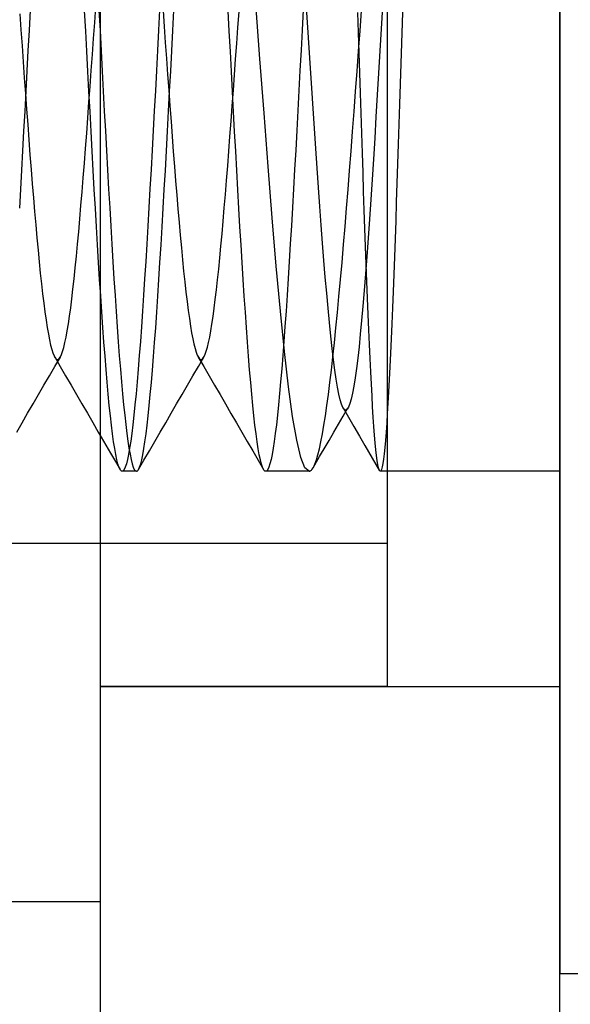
# Model space of a CAD drawing. Header units: millimetres. Extents: x -1 to 50, y 0 to 191.
# Tile 101 of 146: x 7.72 to 9.64, y 177.14 to 180.57. Entities that reach past the tile are written whole.
import ezdxf

# ---------------------------------------------------------------- set-up
doc = ezdxf.new("R2010")
doc.units = ezdxf.units.MM
doc.layers.add('MAIN-2', color=7, linetype='Continuous')

msp = doc.modelspace()

# ---------------------------------------------------------------- linework, layer by layer
at = {"layer": 'MAIN-2'}
for p, q in [((8, 2.2), (8, 185)), ((9.6, 2.2), (9.6, 185)), ((9.6, 183.75), (9.6, 177.25)), ((8, 177.5), (8, 183.5)), ((9, 178.25), (9, 182.75)), ((7.7519, 180.5357), (7.7556, 180.606)), ((7.9795, 180.5632), (7.9835, 180.6186)), ((8.2057, 180.6067), (8.202, 180.5364)), ((8.5552, 180.4373), (8.541, 180.6282)), ((8.7057, 180.6072), (8.702, 180.5369)), ((8.7219, 180.5459), (8.7173, 180.6158)), ((8.9818, 180.6184), (8.9774, 180.5412)), ((9.0526, 180.6335), (9.0504, 180.5625)), ((7.7182, 180.5941), (7.7223, 180.538)), ((7.9483, 180.5335), (7.9445, 180.6038)), ((7.9944, 180.6054), (7.9981, 180.535)), ((8.2175, 180.6044), (8.2215, 180.549)), ((8.2518, 180.5351), (8.2556, 180.6054)), ((8.4483, 180.5332), (8.4445, 180.6035)), ((8.4783, 180.5457), (8.4822, 180.6006)), ((8.8986, 180.5281), (8.8964, 180.5983)), ((8.9041, 180.534), (8.9093, 180.6041)), ((7.7223, 180.538), (7.7263, 180.4818)), ((7.9755, 180.5075), (7.9795, 180.5632)), ((8.2215, 180.549), (8.2255, 180.4935)), ((8.4743, 180.4908), (8.4783, 180.5457)), ((8.7266, 180.4754), (8.7219, 180.5459)), ((8.9774, 180.5412), (8.9729, 180.4642)), ((9.0504, 180.5625), (9.0482, 180.4915)), ((7.7481, 180.4653), (7.7519, 180.5357)), ((7.952, 180.4632), (7.9483, 180.5335)), ((7.9715, 180.4518), (7.9755, 180.5075)), ((7.9981, 180.535), (8.0018, 180.4646)), ((8.202, 180.5364), (8.1982, 180.4661)), ((8.2481, 180.4647), (8.2518, 180.5351)), ((8.452, 180.4628), (8.4483, 180.5332)), ((8.702, 180.5369), (8.6983, 180.4665)), ((8.9008, 180.4578), (8.8986, 180.5281)), ((8.8989, 180.4639), (8.9041, 180.534)), ((7.7263, 180.4818), (7.7303, 180.4258)), ((8.2255, 180.4935), (8.2294, 180.4379)), ((8.4704, 180.436), (8.4743, 180.4908)), ((8.7313, 180.4047), (8.7266, 180.4754)), ((9.0482, 180.4915), (9.0459, 180.4206)), ((7.7444, 180.3949), (7.7481, 180.4653)), ((7.9557, 180.3929), (7.952, 180.4632)), ((7.9675, 180.3961), (7.9715, 180.4518)), ((8.0018, 180.4646), (8.0056, 180.3943)), ((8.1982, 180.4661), (8.1945, 180.3958)), ((8.2294, 180.4379), (8.2334, 180.3825)), ((8.2443, 180.3943), (8.2481, 180.4647)), ((8.4557, 180.3925), (8.452, 180.4628)), ((8.4665, 180.3814), (8.4704, 180.436)), ((8.5694, 180.2474), (8.5552, 180.4373)), ((8.6983, 180.4665), (8.6945, 180.3962)), ((8.8936, 180.3937), (8.8989, 180.4639)), ((8.9031, 180.3875), (8.9008, 180.4578)), ((8.9729, 180.4642), (8.9685, 180.3874)), ((7.7303, 180.4258), (7.7343, 180.3703)), ((8.736, 180.3341), (8.7313, 180.4047)), ((9.0459, 180.4206), (9.0437, 180.3497)), ((7.7343, 180.3703), (7.7383, 180.3153)), ((7.7406, 180.3247), (7.7444, 180.3949)), ((7.9595, 180.3228), (7.9557, 180.3929)), ((7.9635, 180.3407), (7.9675, 180.3961)), ((8.0056, 180.3943), (8.0093, 180.3243)), ((8.1945, 180.3958), (8.1908, 180.3257)), ((8.2334, 180.3825), (8.2374, 180.3275)), ((8.2406, 180.3241), (8.2443, 180.3943)), ((8.4595, 180.3224), (8.4557, 180.3925)), ((8.4625, 180.3271), (8.4665, 180.3814)), ((8.6945, 180.3962), (8.6908, 180.3261)), ((8.8884, 180.3235), (8.8936, 180.3937)), ((8.9053, 180.3172), (8.9031, 180.3875)), ((8.9685, 180.3874), (8.964, 180.311)), ((7.9595, 180.2858), (7.9635, 180.3407)), ((8.7407, 180.2637), (8.736, 180.3341)), ((9.0437, 180.3497), (9.0414, 180.2791)), ((7.7369, 180.2548), (7.7406, 180.3247)), ((7.7383, 180.3153), (7.7422, 180.2611)), ((7.9632, 180.2532), (7.9595, 180.3228)), ((8.0093, 180.3243), (8.013, 180.2546)), ((8.1908, 180.3257), (8.187, 180.256)), ((8.2369, 180.2542), (8.2406, 180.3241)), ((8.2374, 180.3275), (8.2414, 180.273)), ((8.4586, 180.2731), (8.4625, 180.3271)), ((8.4632, 180.2527), (8.4595, 180.3224)), ((8.6908, 180.3261), (8.6871, 180.2565)), ((8.8831, 180.2535), (8.8884, 180.3235)), ((8.9075, 180.247), (8.9053, 180.3172)), ((8.964, 180.311), (8.9594, 180.2353)), ((7.9556, 180.2314), (7.9595, 180.2858)), ((8.2414, 180.273), (8.2454, 180.2191)), ((8.4547, 180.2196), (8.4586, 180.2731)), ((8.7453, 180.1937), (8.7407, 180.2637)), ((9.0414, 180.2791), (9.0392, 180.2088)), ((7.7331, 180.1854), (7.7369, 180.2548)), ((7.7422, 180.2611), (7.7462, 180.2076)), ((7.9516, 180.1777), (7.9556, 180.2314)), ((7.9669, 180.184), (7.9632, 180.2532)), ((8.013, 180.2546), (8.0168, 180.1856)), ((8.187, 180.256), (8.1833, 180.1869)), ((8.2331, 180.1848), (8.2369, 180.2542)), ((8.4669, 180.1836), (8.4632, 180.2527)), ((8.5837, 180.0616), (8.5694, 180.2474)), ((8.6871, 180.2565), (8.6833, 180.1873)), ((8.8778, 180.184), (8.8831, 180.2535)), ((8.9098, 180.1775), (8.9075, 180.247)), ((8.9594, 180.2353), (8.9549, 180.1607)), ((7.7462, 180.2076), (7.7502, 180.1548)), ((8.2454, 180.2191), (8.2493, 180.1659)), ((8.4508, 180.1668), (8.4547, 180.2196)), ((9.0392, 180.2088), (9.0369, 180.1393)), ((7.7294, 180.1168), (7.7331, 180.1854)), ((7.9476, 180.1249), (7.9516, 180.1777)), ((7.9707, 180.1156), (7.9669, 180.184)), ((8.0168, 180.1856), (8.0205, 180.1172)), ((8.1833, 180.1869), (8.1796, 180.1184)), ((8.2294, 180.1161), (8.2331, 180.1848)), ((8.2493, 180.1659), (8.2533, 180.1135)), ((8.4468, 180.1147), (8.4508, 180.1668)), ((8.4707, 180.1151), (8.4669, 180.1836)), ((8.6833, 180.1873), (8.6796, 180.1188)), ((8.75, 180.1244), (8.7453, 180.1937)), ((8.8726, 180.1154), (8.8778, 180.184)), ((8.912, 180.1088), (8.9098, 180.1775)), ((8.9549, 180.1607), (8.9504, 180.0877)), ((7.7502, 180.1548), (7.7541, 180.1028)), ((9.0369, 180.1393), (9.0347, 180.0709)), ((7.7257, 180.049), (7.7294, 180.1168)), ((7.7541, 180.1028), (7.7581, 180.0516)), ((7.9436, 180.0732), (7.9476, 180.1249)), ((7.9744, 180.048), (7.9707, 180.1156)), ((8.0205, 180.1172), (8.0242, 180.0497)), ((8.1796, 180.1184), (8.1758, 180.0508)), ((8.2256, 180.0483), (8.2294, 180.1161)), ((8.2533, 180.1135), (8.2573, 180.062)), ((8.4429, 180.0636), (8.4468, 180.1147)), ((8.4744, 180.0475), (8.4707, 180.1151)), ((8.6796, 180.1188), (8.6759, 180.0512)), ((8.7547, 180.0558), (8.75, 180.1244)), ((8.8674, 180.0479), (8.8726, 180.1154)), ((8.9142, 180.0413), (8.912, 180.1088)), ((7.9396, 180.0226), (7.9436, 180.0732)), ((8.2573, 180.062), (8.2612, 180.0115)), ((8.4389, 180.0136), (8.4429, 180.0636)), ((8.5979, 179.8829), (8.5837, 180.0616)), ((8.9504, 180.0877), (8.9459, 180.0164)), ((9.0347, 180.0709), (9.0324, 180.0037)), ((7.7219, 179.9823), (7.7257, 180.049)), ((7.7581, 180.0516), (7.7621, 180.0014)), ((7.9781, 179.9814), (7.9744, 180.048)), ((8.0242, 180.0497), (8.0279, 179.9832)), ((8.1758, 180.0508), (8.1721, 179.9842)), ((8.2219, 179.9816), (8.2256, 180.0483)), ((8.4782, 179.9809), (8.4744, 180.0475)), ((8.6759, 180.0512), (8.6721, 179.9845)), ((8.7594, 179.9882), (8.7547, 180.0558)), ((8.8621, 179.9816), (8.8674, 180.0479)), ((8.9164, 179.975), (8.9142, 180.0413)), ((7.7621, 180.0014), (7.766, 179.9523)), ((7.9357, 179.9734), (7.9396, 180.0226)), ((8.2612, 180.0115), (8.2652, 179.9622)), ((8.435, 179.9648), (8.4389, 180.0136)), ((8.9459, 180.0164), (8.9414, 179.9467)), ((9.0324, 180.0037), (9.0302, 179.9378)), ((7.7182, 179.9168), (7.7219, 179.9823)), ((7.9317, 179.9255), (7.9357, 179.9734)), ((7.9819, 179.9159), (7.9781, 179.9814)), ((8.0279, 179.9832), (8.0317, 179.9178)), ((8.1721, 179.9842), (8.1684, 179.9187)), ((8.2181, 179.9161), (8.2219, 179.9816)), ((8.2652, 179.9622), (8.2692, 179.9141)), ((8.431, 179.9174), (8.435, 179.9648)), ((8.4819, 179.9155), (8.4782, 179.9809)), ((8.6721, 179.9845), (8.6684, 179.919)), ((8.7641, 179.9219), (8.7594, 179.9882)), ((8.8569, 179.9165), (8.8621, 179.9816)), ((8.9187, 179.9099), (8.9164, 179.975)), ((7.766, 179.9523), (7.77, 179.9046)), ((7.9278, 179.8791), (7.9317, 179.9255)), ((8.7688, 179.8573), (8.7641, 179.9219)), ((8.9414, 179.9467), (8.9368, 179.8787)), ((9.0302, 179.9378), (9.028, 179.873)), ((7.77, 179.9046), (7.774, 179.8583)), ((7.9856, 179.8518), (7.9819, 179.9159)), ((8.0317, 179.9178), (8.0354, 179.8536)), ((8.1684, 179.9187), (8.1646, 179.8545)), ((8.2144, 179.8518), (8.2181, 179.9161)), ((8.2692, 179.9141), (8.2733, 179.8673)), ((8.4271, 179.8714), (8.431, 179.9174)), ((8.4856, 179.8513), (8.4819, 179.9155)), ((8.6684, 179.919), (8.6646, 179.8548)), ((8.8517, 179.8525), (8.8569, 179.9165)), ((8.9209, 179.8459), (8.9187, 179.9099)), ((7.774, 179.8583), (7.778, 179.8136)), ((7.9238, 179.8341), (7.9278, 179.8791)), ((7.9893, 179.789), (7.9856, 179.8518)), ((8.0354, 179.8536), (8.0391, 179.7909)), ((8.1646, 179.8545), (8.1609, 179.7917)), ((8.2107, 179.7889), (8.2144, 179.8518)), ((8.2733, 179.8673), (8.2773, 179.8221)), ((8.4232, 179.8269), (8.4271, 179.8714)), ((8.4894, 179.7886), (8.4856, 179.8513)), ((8.6121, 179.7142), (8.5979, 179.8829)), ((8.6646, 179.8548), (8.6609, 179.792)), ((8.7735, 179.7948), (8.7688, 179.8573)), ((8.8464, 179.7896), (8.8517, 179.8525)), ((8.9368, 179.8787), (8.9322, 179.8125)), ((9.028, 179.873), (9.0258, 179.8093)), ((7.9199, 179.7907), (7.9238, 179.8341)), ((8.2773, 179.8221), (8.2813, 179.7785)), ((8.4192, 179.7841), (8.4232, 179.8269)), ((8.9231, 179.783), (8.9209, 179.8459)), ((7.778, 179.8136), (7.782, 179.7706)), ((7.9159, 179.749), (7.9199, 179.7907)), ((7.9931, 179.7279), (7.9893, 179.789)), ((8.0391, 179.7909), (8.0429, 179.7297)), ((8.1609, 179.7917), (8.1572, 179.7305)), ((8.2069, 179.7276), (8.2107, 179.7889)), ((8.4153, 179.7431), (8.4192, 179.7841)), ((8.4931, 179.7274), (8.4894, 179.7886)), ((8.6609, 179.792), (8.6572, 179.7308)), ((8.7782, 179.7345), (8.7735, 179.7948)), ((8.8411, 179.7279), (8.8464, 179.7896)), ((8.9254, 179.7213), (8.9231, 179.783)), ((8.9322, 179.8125), (8.9276, 179.7487)), ((9.0258, 179.8093), (9.0235, 179.7468)), ((7.782, 179.7706), (7.786, 179.7295)), ((7.9119, 179.709), (7.9159, 179.749)), ((8.2813, 179.7785), (8.2853, 179.7369)), ((8.9276, 179.7487), (8.923, 179.6877)), ((7.786, 179.7295), (7.79, 179.6903)), ((7.9968, 179.6684), (7.9931, 179.7279)), ((8.0429, 179.7297), (8.0466, 179.6701)), ((8.1572, 179.7305), (8.1534, 179.6709)), ((8.2032, 179.6678), (8.2069, 179.7276)), ((8.2853, 179.7369), (8.2893, 179.6972)), ((8.4114, 179.704), (8.4153, 179.7431)), ((8.4968, 179.668), (8.4931, 179.7274)), ((8.6264, 179.5582), (8.6121, 179.7142)), ((8.6572, 179.7308), (8.6534, 179.6712)), ((8.7829, 179.6767), (8.7782, 179.7345)), ((8.8358, 179.6678), (8.8411, 179.7279)), ((8.9276, 179.6611), (8.9254, 179.7213)), ((9.0235, 179.7468), (9.0212, 179.6858)), ((7.79, 179.6903), (7.794, 179.6531)), ((7.9079, 179.671), (7.9119, 179.709)), ((8.2893, 179.6972), (8.2933, 179.6597)), ((8.4075, 179.6668), (8.4114, 179.704)), ((8.923, 179.6877), (8.9184, 179.63)), ((9.0212, 179.6858), (9.019, 179.6265)), ((7.794, 179.6531), (7.798, 179.6182)), ((7.9039, 179.635), (7.9079, 179.671)), ((8.0005, 179.6108), (7.9968, 179.6684)), ((8.0466, 179.6701), (8.0503, 179.6124)), ((8.1534, 179.6709), (8.1497, 179.6132)), ((8.1994, 179.6099), (8.2032, 179.6678)), ((8.2933, 179.6597), (8.2973, 179.6244)), ((8.4035, 179.6317), (8.4075, 179.6668)), ((8.5006, 179.6103), (8.4968, 179.668)), ((8.6534, 179.6712), (8.6497, 179.6135)), ((8.7876, 179.6211), (8.7829, 179.6767)), ((8.8305, 179.6095), (8.8358, 179.6678)), ((8.9299, 179.6029), (8.9276, 179.6611)), ((7.798, 179.6182), (7.802, 179.5854)), ((7.8999, 179.6011), (7.9039, 179.635)), ((8.0503, 179.6124), (8.0541, 179.5566)), ((8.1497, 179.6132), (8.146, 179.5575)), ((8.2973, 179.6244), (8.3013, 179.5912)), ((8.3996, 179.5987), (8.4035, 179.6317)), ((8.6497, 179.6135), (8.646, 179.5577)), ((8.7923, 179.5682), (8.7876, 179.6211)), ((8.9184, 179.63), (8.9139, 179.5758)), ((9.019, 179.6265), (9.0167, 179.5692)), ((7.802, 179.5854), (7.806, 179.5551)), ((7.8959, 179.5695), (7.8999, 179.6011)), ((8.0043, 179.5551), (8.0005, 179.6108)), ((8.1956, 179.5539), (8.1994, 179.6099)), ((8.3013, 179.5912), (8.3053, 179.5603)), ((8.3957, 179.5679), (8.3996, 179.5987)), ((8.5043, 179.5546), (8.5006, 179.6103)), ((8.8252, 179.5533), (8.8305, 179.6095)), ((8.9321, 179.5468), (8.9299, 179.6029)), ((7.806, 179.5551), (7.81, 179.527)), ((7.8919, 179.5403), (7.8959, 179.5695)), ((8.008, 179.5015), (8.0043, 179.5551)), ((8.0541, 179.5566), (8.0578, 179.5028)), ((8.146, 179.5575), (8.1422, 179.5038)), ((8.1919, 179.5001), (8.1956, 179.5539)), ((8.3053, 179.5603), (8.3093, 179.5318)), ((8.3918, 179.5394), (8.3957, 179.5679)), ((8.508, 179.501), (8.5043, 179.5546)), ((8.6406, 179.4174), (8.6264, 179.5582)), ((8.646, 179.5577), (8.6422, 179.504)), ((8.7971, 179.5181), (8.7923, 179.5682)), ((8.82, 179.4995), (8.8252, 179.5533)), ((8.9139, 179.5758), (8.9093, 179.5251)), ((8.9344, 179.493), (8.9321, 179.5468)), ((9.0167, 179.5692), (9.0144, 179.5142)), ((7.81, 179.527), (7.814, 179.5014)), ((7.8839, 179.4892), (7.8879, 179.5135)), ((7.8879, 179.5135), (7.8919, 179.5403)), ((8.3093, 179.5318), (8.3133, 179.5058)), ((8.3839, 179.4892), (8.3879, 179.5131)), ((8.3879, 179.5131), (8.3918, 179.5394)), ((8.8018, 179.4713), (8.7971, 179.5181)), ((8.9093, 179.5251), (8.9048, 179.4778)), ((9.0144, 179.5142), (9.0122, 179.4615)), ((7.814, 179.5014), (7.818, 179.4783)), ((7.818, 179.4783), (7.822, 179.4578)), ((7.8799, 179.4674), (7.8839, 179.4892)), ((8.0117, 179.4501), (8.008, 179.5015)), ((8.0578, 179.5028), (8.0616, 179.4513)), ((8.1422, 179.5038), (8.1385, 179.4523)), ((8.1881, 179.4485), (8.1919, 179.5001)), ((8.3133, 179.5058), (8.3172, 179.4824)), ((8.3172, 179.4824), (8.3212, 179.4616)), ((8.38, 179.4678), (8.3839, 179.4892)), ((8.5118, 179.4497), (8.508, 179.501)), ((8.6422, 179.504), (8.6385, 179.4524)), ((8.8147, 179.448), (8.82, 179.4995)), ((8.9048, 179.4778), (8.9002, 179.4341)), ((8.9366, 179.4417), (8.9344, 179.493)), ((7.822, 179.4578), (7.826, 179.4399)), ((7.826, 179.4399), (7.83, 179.4247)), ((7.8719, 179.4317), (7.8759, 179.4482)), ((7.8759, 179.4482), (7.8799, 179.4674)), ((8.0155, 179.401), (8.0117, 179.4501)), ((8.0616, 179.4513), (8.0653, 179.4021)), ((8.1385, 179.4523), (8.1348, 179.4031)), ((8.1844, 179.3994), (8.1881, 179.4485)), ((8.3212, 179.4616), (8.3251, 179.4436)), ((8.3251, 179.4436), (8.329, 179.4281)), ((8.3722, 179.4326), (8.3761, 179.449)), ((8.3761, 179.449), (8.38, 179.4678)), ((8.5155, 179.4006), (8.5118, 179.4497)), ((8.6385, 179.4524), (8.6348, 179.4032)), ((8.8065, 179.428), (8.8018, 179.4713)), ((8.8095, 179.399), (8.8147, 179.448)), ((8.9389, 179.3929), (8.9366, 179.4417)), ((9.0122, 179.4615), (9.0099, 179.4114)), ((7.83, 179.4247), (7.834, 179.4122)), ((7.834, 179.4122), (7.838, 179.4024)), ((7.8599, 179.3983), (7.8639, 179.4067)), ((7.8639, 179.4067), (7.8679, 179.4178)), ((7.8679, 179.4178), (7.8719, 179.4317)), ((8.329, 179.4281), (8.3329, 179.4152)), ((8.3329, 179.4152), (8.3369, 179.4049)), ((8.3611, 179.4005), (8.3643, 179.4078)), ((8.3643, 179.4078), (8.3683, 179.4189)), ((8.3683, 179.4189), (8.3722, 179.4326)), ((8.6548, 179.2943), (8.6406, 179.4174)), ((8.8112, 179.3885), (8.8065, 179.428)), ((8.9002, 179.4341), (8.8957, 179.394)), ((9.0099, 179.4114), (9.0077, 179.364)), ((7.838, 179.4024), (7.841, 179.3969)), ((7.8402, 179.3983), (7.8592, 179.3656)), ((7.8408, 179.3655), (7.8598, 179.3982)), ((7.841, 179.3969), (7.844, 179.3929)), ((7.844, 179.3929), (7.847, 179.3905)), ((7.847, 179.3905), (7.85, 179.3897)), ((7.85, 179.3897), (7.8529, 179.3905)), ((7.8529, 179.3905), (7.8559, 179.3928)), ((7.8559, 179.3928), (7.8599, 179.3983)), ((8.0192, 179.3543), (8.0155, 179.401)), ((8.0653, 179.4021), (8.069, 179.3555)), ((8.1348, 179.4031), (8.131, 179.3564)), ((8.1807, 179.3529), (8.1844, 179.3994)), ((8.3369, 179.4049), (8.3408, 179.3972)), ((8.3402, 179.3981), (8.3592, 179.3654)), ((8.3408, 179.3655), (8.3598, 179.3982)), ((8.3408, 179.3972), (8.3447, 179.3922)), ((8.3447, 179.3922), (8.3479, 179.3901)), ((8.3479, 179.3901), (8.3512, 179.3898)), ((8.3512, 179.3898), (8.3545, 179.3915)), ((8.3545, 179.3915), (8.3578, 179.3951)), ((8.3578, 179.3951), (8.3611, 179.4005)), ((8.5192, 179.354), (8.5155, 179.4006)), ((8.6348, 179.4032), (8.631, 179.3565)), ((8.8043, 179.3527), (8.8095, 179.399)), ((8.8159, 179.3527), (8.8112, 179.3885)), ((8.8957, 179.394), (8.8912, 179.3577)), ((8.9411, 179.3468), (8.9389, 179.3929)), ((7.8218, 179.3328), (7.8408, 179.3655)), ((7.8592, 179.3656), (7.8782, 179.3329)), ((8.0229, 179.3101), (8.0192, 179.3543)), ((8.069, 179.3555), (8.0728, 179.3116)), ((8.131, 179.3564), (8.1273, 179.3121)), ((8.177, 179.3091), (8.1807, 179.3529)), ((8.3218, 179.3328), (8.3408, 179.3655)), ((8.3592, 179.3654), (8.3782, 179.3327)), ((8.5229, 179.3099), (8.5192, 179.354)), ((8.631, 179.3565), (8.6273, 179.3122)), ((8.7991, 179.3091), (8.8043, 179.3527)), ((8.8206, 179.3207), (8.8159, 179.3527)), ((8.8912, 179.3577), (8.8866, 179.3252)), ((8.9433, 179.3034), (8.9411, 179.3468)), ((9.0077, 179.364), (9.0055, 179.3193)), ((7.8028, 179.3001), (7.8218, 179.3328)), ((7.8782, 179.3329), (7.8972, 179.3002)), ((8.0267, 179.2686), (8.0229, 179.3101)), ((8.0728, 179.3116), (8.0765, 179.2703)), ((8.1273, 179.3121), (8.1236, 179.2704)), ((8.1733, 179.268), (8.177, 179.3091)), ((8.3028, 179.3001), (8.3218, 179.3328)), ((8.3782, 179.3327), (8.3972, 179.3001)), ((8.5267, 179.2683), (8.5229, 179.3099)), ((8.6273, 179.3122), (8.6236, 179.2706)), ((8.7939, 179.268), (8.7991, 179.3091)), ((8.8253, 179.2928), (8.8206, 179.3207)), ((8.8866, 179.3252), (8.882, 179.2966)), ((8.9455, 179.2626), (8.9433, 179.3034)), ((9.0055, 179.3193), (9.0033, 179.2773)), ((7.7838, 179.2674), (7.8028, 179.3001)), ((7.8972, 179.3002), (7.9162, 179.2675)), ((8.0304, 179.2298), (8.0267, 179.2686)), ((8.0765, 179.2703), (8.0801, 179.2318)), ((8.1236, 179.2704), (8.1198, 179.2314)), ((8.2838, 179.2674), (8.3028, 179.3001)), ((8.3972, 179.3001), (8.4162, 179.2674)), ((8.5304, 179.2295), (8.5267, 179.2683)), ((8.6236, 179.2706), (8.6198, 179.2316)), ((8.6691, 179.1907), (8.6548, 179.2943)), ((8.83, 179.2689), (8.8253, 179.2928)), ((8.8346, 179.2493), (8.83, 179.2689)), ((8.8774, 179.2721), (8.8728, 179.2518)), ((8.882, 179.2966), (8.8774, 179.2721)), ((9.0033, 179.2773), (9.0011, 179.238)), ((7.7459, 179.2021), (7.7649, 179.2348)), ((7.7649, 179.2348), (7.7838, 179.2674)), ((7.9162, 179.2675), (7.9351, 179.2349)), ((7.9351, 179.2349), (7.9541, 179.2022)), ((8.1696, 179.2296), (8.1733, 179.268)), ((8.2458, 179.2021), (8.2648, 179.2348)), ((8.2648, 179.2348), (8.2838, 179.2674)), ((8.4162, 179.2674), (8.4352, 179.2347)), ((8.4352, 179.2347), (8.4542, 179.202)), ((8.7887, 179.2296), (8.7939, 179.268)), ((8.8392, 179.2339), (8.8346, 179.2493)), ((8.8438, 179.2229), (8.8392, 179.2339)), ((8.8682, 179.2357), (8.8636, 179.224)), ((8.8728, 179.2518), (8.8682, 179.2357)), ((8.9477, 179.2244), (8.9455, 179.2626)), ((9.0011, 179.238), (8.9988, 179.2013)), ((7.7269, 179.1694), (7.7459, 179.2021)), ((7.9541, 179.2022), (7.9731, 179.1695)), ((8.0341, 179.1938), (8.0304, 179.2298)), ((8.0801, 179.2318), (8.0839, 179.1958)), ((8.1198, 179.2314), (8.1161, 179.1953)), ((8.1658, 179.1937), (8.1696, 179.2296)), ((8.2269, 179.1694), (8.2458, 179.2021)), ((8.4542, 179.202), (8.4731, 179.1694)), ((8.5342, 179.1935), (8.5304, 179.2295)), ((8.6198, 179.2316), (8.6161, 179.1954)), ((8.7834, 179.1937), (8.7887, 179.2296)), ((8.8484, 179.2161), (8.8438, 179.2229)), ((8.8449, 179.2208), (8.8638, 179.1882)), ((8.8453, 179.1925), (8.8618, 179.2207)), ((8.8501, 179.2146), (8.8484, 179.2161)), ((8.8519, 179.2138), (8.8501, 179.2146)), ((8.8537, 179.2135), (8.8519, 179.2138)), ((8.8554, 179.2139), (8.8537, 179.2135)), ((8.8572, 179.215), (8.8554, 179.2139)), ((8.8589, 179.2166), (8.8572, 179.215)), ((8.8636, 179.224), (8.8589, 179.2166)), ((8.9499, 179.1888), (8.9477, 179.2244)), ((8.9988, 179.2013), (8.9966, 179.1672)), ((7.708, 179.1368), (7.7269, 179.1694)), ((7.9731, 179.1695), (7.992, 179.1369)), ((8.0379, 179.1607), (8.0341, 179.1938)), ((8.0839, 179.1958), (8.0876, 179.1626)), ((8.1161, 179.1953), (8.1124, 179.162)), ((8.1621, 179.1606), (8.1658, 179.1937)), ((8.2079, 179.1368), (8.2269, 179.1694)), ((8.4731, 179.1694), (8.4921, 179.1367)), ((8.5379, 179.1603), (8.5342, 179.1935)), ((8.6161, 179.1954), (8.6124, 179.1621)), ((8.6833, 179.1083), (8.6691, 179.1907)), ((8.7782, 179.1606), (8.7834, 179.1937)), ((8.8289, 179.1642), (8.8453, 179.1925)), ((8.8638, 179.1882), (8.8827, 179.1556)), ((8.9521, 179.1559), (8.9499, 179.1888)), ((8.9966, 179.1672), (8.9943, 179.136)), ((7.992, 179.1369), (8.0024, 179.1191)), ((8.0416, 179.1305), (8.0379, 179.1607)), ((8.0876, 179.1626), (8.0913, 179.1322)), ((8.0913, 179.1322), (8.095, 179.1048)), ((8.1086, 179.1318), (8.1049, 179.1045)), ((8.1124, 179.162), (8.1086, 179.1318)), ((8.1584, 179.1304), (8.1621, 179.1606)), ((8.189, 179.1042), (8.2079, 179.1368)), ((8.4921, 179.1367), (8.511, 179.1041)), ((8.5416, 179.1301), (8.5379, 179.1603)), ((8.6086, 179.1317), (8.6049, 179.1044)), ((8.6124, 179.1621), (8.6086, 179.1317)), ((8.773, 179.1302), (8.7782, 179.1606)), ((8.796, 179.1078), (8.8124, 179.136)), ((8.8124, 179.136), (8.8289, 179.1642)), ((8.8827, 179.1556), (8.9015, 179.123)), ((8.9544, 179.126), (8.9521, 179.1559)), ((8.9943, 179.136), (8.992, 179.1077)), ((8.0024, 179.1191), (8.0187, 179.0909)), ((8.0453, 179.1032), (8.0416, 179.1305)), ((8.0491, 179.0791), (8.0453, 179.1032)), ((8.095, 179.1048), (8.0987, 179.0804)), ((8.1049, 179.1045), (8.1012, 179.0802)), ((8.1509, 179.079), (8.1546, 179.1031)), ((8.1546, 179.1031), (8.1584, 179.1304)), ((8.1701, 179.0715), (8.189, 179.1042)), ((8.511, 179.1041), (8.5299, 179.0715)), ((8.5454, 179.1029), (8.5416, 179.1301)), ((8.5491, 179.0788), (8.5454, 179.1029)), ((8.6049, 179.1044), (8.6012, 179.0802)), ((8.6975, 179.0484), (8.6833, 179.1083)), ((8.7624, 179.0786), (8.7677, 179.1029)), ((8.7677, 179.1029), (8.773, 179.1302)), ((8.7859, 179.0905), (8.796, 179.1078)), ((8.9015, 179.123), (8.9204, 179.0903)), ((8.9566, 179.099), (8.9544, 179.126)), ((8.9589, 179.0752), (8.9566, 179.099)), ((8.992, 179.1077), (8.9898, 179.0826)), ((8.0187, 179.0909), (8.0351, 179.0627)), ((8.0351, 179.0627), (8.0514, 179.0345)), ((8.0528, 179.0581), (8.0491, 179.0791)), ((8.1012, 179.0802), (8.0974, 179.0591)), ((8.0987, 179.0804), (8.1025, 179.0592)), ((8.1472, 179.058), (8.1509, 179.079)), ((8.1512, 179.0389), (8.1701, 179.0715)), ((8.5299, 179.0715), (8.5488, 179.0389)), ((8.5529, 179.0579), (8.5491, 179.0788)), ((8.6012, 179.0802), (8.5974, 179.0591)), ((8.7571, 179.0576), (8.7624, 179.0786)), ((8.7631, 179.0514), (8.7859, 179.0905)), ((8.9204, 179.0903), (8.9331, 179.0683)), ((8.9331, 179.0683), (8.9459, 179.0463)), ((8.9612, 179.0546), (8.9589, 179.0752)), ((8.9898, 179.0826), (8.9875, 179.0608)), ((8.0514, 179.0345), (8.0677, 179.0063)), ((8.0565, 179.0403), (8.0528, 179.0581)), ((8.0603, 179.0257), (8.0565, 179.0403)), ((8.0937, 179.0411), (8.09, 179.0263)), ((8.0974, 179.0591), (8.0937, 179.0411)), ((8.1025, 179.0592), (8.1062, 179.0412)), ((8.1062, 179.0412), (8.1099, 179.0264)), ((8.1322, 179.0063), (8.1512, 179.0389)), ((8.1397, 179.0256), (8.1434, 179.0401)), ((8.1434, 179.0401), (8.1472, 179.058)), ((8.5488, 179.0389), (8.5678, 179.0062)), ((8.5566, 179.0401), (8.5529, 179.0579)), ((8.5604, 179.0255), (8.5566, 179.0401)), ((8.5937, 179.0412), (8.59, 179.0264)), ((8.5974, 179.0591), (8.5937, 179.0412)), ((8.7118, 179.0122), (8.6975, 179.0484)), ((8.7403, 179.0123), (8.7631, 179.0514)), ((8.7465, 179.0251), (8.7518, 179.0397)), ((8.7518, 179.0397), (8.7571, 179.0576)), ((8.9459, 179.0463), (8.9586, 179.0242)), ((8.9634, 179.0372), (8.9612, 179.0546)), ((8.9657, 179.0231), (8.9634, 179.0372)), ((8.9853, 179.0422), (8.983, 179.027)), ((8.9875, 179.0608), (8.9853, 179.0422)), ((8.064, 179.0144), (8.0603, 179.0257)), ((8.0677, 179.0063), (8.064, 179.0144)), ((8.0689, 179.0044), (8.0677, 179.0063)), ((8.0702, 179.0028), (8.0689, 179.0044)), ((8.0714, 179.0016), (8.0702, 179.0028)), ((8.0726, 179.0007), (8.0714, 179.0016)), ((8.0738, 179.0002), (8.0726, 179.0007)), ((8.075, 179), (8.0738, 179.0002)), ((8.0788, 179.0016), (8.075, 179)), ((8.125, 179), (8.075, 179)), ((8.0825, 179.0065), (8.0788, 179.0016)), ((8.0862, 179.0148), (8.0825, 179.0065)), ((8.09, 179.0263), (8.0862, 179.0148)), ((8.1099, 179.0264), (8.1137, 179.0149)), ((8.1137, 179.0149), (8.1175, 179.0066)), ((8.1175, 179.0066), (8.1212, 179.0016)), ((8.1212, 179.0016), (8.125, 179)), ((8.125, 179), (8.1262, 179.0002)), ((8.1262, 179.0002), (8.1274, 179.0007)), ((8.1274, 179.0007), (8.1286, 179.0015)), ((8.1286, 179.0015), (8.1298, 179.0027)), ((8.1298, 179.0027), (8.131, 179.0043)), ((8.131, 179.0043), (8.1322, 179.0062)), ((8.1322, 179.0062), (8.1359, 179.0142)), ((8.1359, 179.0142), (8.1397, 179.0256)), ((8.5641, 179.0142), (8.5604, 179.0255)), ((8.5678, 179.0061), (8.5641, 179.0142)), ((8.569, 179.0042), (8.5678, 179.0061)), ((8.5702, 179.0027), (8.569, 179.0042)), ((8.5714, 179.0015), (8.5702, 179.0027)), ((8.5726, 179.0006), (8.5714, 179.0015)), ((8.5738, 179.0002), (8.5726, 179.0006)), ((8.575, 179), (8.5738, 179.0002)), ((8.5787, 179.0017), (8.575, 179)), ((8.7261, 179), (8.575, 179)), ((8.5825, 179.0067), (8.5787, 179.0017)), ((8.5862, 179.0149), (8.5825, 179.0067)), ((8.59, 179.0264), (8.5862, 179.0149)), ((8.7261, 179), (8.7118, 179.0122)), ((8.7261, 179), (8.7277, 179.0002)), ((8.7277, 179.0002), (8.7294, 179.0007)), ((8.7294, 179.0007), (8.731, 179.0015)), ((8.731, 179.0015), (8.7327, 179.0027)), ((8.7327, 179.0027), (8.7344, 179.0042)), ((8.7344, 179.0042), (8.736, 179.006)), ((8.736, 179.006), (8.7412, 179.0139)), ((8.7412, 179.0139), (8.7465, 179.0251)), ((8.9586, 179.0242), (8.9714, 179.0022)), ((8.9679, 179.0124), (8.9657, 179.0231)), ((8.9701, 179.005), (8.9679, 179.0124)), ((8.9723, 179.0009), (8.9701, 179.005)), ((8.9726, 179.0006), (8.9723, 179.0009)), ((8.9728, 179.0004), (8.9726, 179.0006)), ((8.9731, 179.0002), (8.9728, 179.0004)), ((8.9734, 179.0001), (8.9731, 179.0002)), ((8.9737, 179), (8.9734, 179.0001)), ((8.9739, 179), (8.9737, 179)), ((8.9762, 179.0017), (8.9739, 179)), ((9.6, 179), (8.9739, 179)), ((8.9785, 179.0067), (8.9762, 179.0017)), ((8.9807, 179.0152), (8.9785, 179.0067)), ((8.983, 179.027), (8.9807, 179.0152)), ((0, 178.75), (9, 178.75)), ((0, 178.75), (9, 178.75)), ((8, 178.25), (9.6, 178.25)), ((8, 178.25), (9.6, 178.25)), ((9, 178.25), (8, 178.25)), ((9, 178.25), (8, 178.25)), ((8, 177.5), (0.8, 177.5)), ((10.1, 177.25), (9.6, 177.25))]:
    msp.add_line(p, q, dxfattribs=at)

doc.saveas('drawing.dxf')
